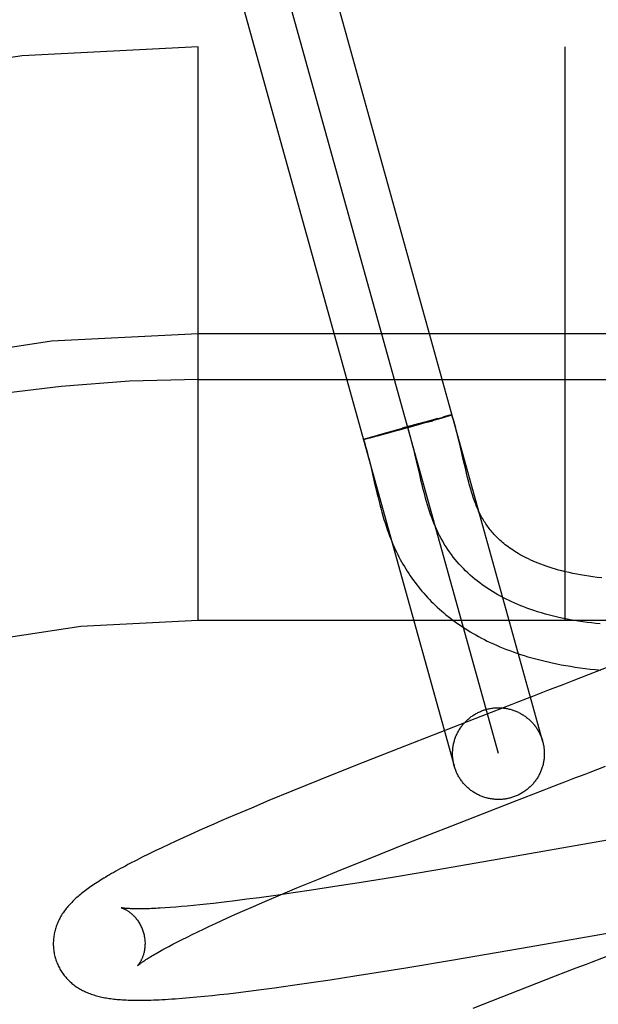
# Model space of a CAD drawing. Header units: inches. Extents: x 0 to 184, y 0 to 119.
# Tile 79 of 101: x 54.694 to 54.82, y 45.937 to 46.152. Entities that reach past the tile are written whole.
import ezdxf

# ---------------------------------------------------------------- set-up
doc = ezdxf.new("R2010")
doc.units = ezdxf.units.IN
doc.header["$LTSCALE"] = 10.121375
doc.header["$MEASUREMENT"] = 0
doc.linetypes.add('HIDDEN', pattern=[0.2, 0.1, -0.1])
doc.layers.add('DEFAULT_2', color=8, linetype='HIDDEN')

msp = doc.modelspace()

# ---------------------------------------------------------------- linework, layer by layer
at = {"layer": 'DEFAULT_2', "color": 8, "linetype": 'HIDDEN'}
for p, q in [((54.7573897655, 46.1773397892), (54.8082863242, 45.9942917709)), ((54.7986518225, 45.9916128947), (54.7477569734, 46.1746547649)), ((54.7381207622, 46.1719820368), (54.7890173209, 45.9889340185)), ((56.480704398, 46.1456338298), (53.9857223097, 46.1456338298)), ((54.73320439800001, 46.0206338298), (54.73320439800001, 46.1456338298)), ((54.813204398, 46.0206338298), (54.813204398, 46.1456338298)), ((54.843204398, 46.0831338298), (54.73320439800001, 46.0831338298)), ((54.73320439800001, 46.07313382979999), (54.850704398, 46.07313382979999)), ((54.7854760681, 46.0646765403), (54.7865739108, 46.0649652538)), ((54.78662258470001, 46.064827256), (54.7855753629, 46.06452036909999)), ((54.7872004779, 46.0651275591), (54.7865379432, 46.0649563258)), ((54.7872666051, 46.06501909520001), (54.78662258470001, 46.064827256)), ((54.7875726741, 46.0652218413), (54.7871297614, 46.0651089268)), ((54.7876292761, 46.0651291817), (54.7871714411, 46.0649907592)), ((54.7878135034, 46.0652816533), (54.7875113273, 46.06520581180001)), ((54.7878626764, 46.0652012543), (54.787547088, 46.0651044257)), ((54.7879552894, 46.06531620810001), (54.7877589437, 46.0652675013)), ((54.7879988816, 46.0652445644), (54.78779010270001, 46.0651791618)), ((54.7880817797, 46.065346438), (54.7879552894, 46.06531620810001)), ((54.78811864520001, 46.0652828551), (54.7879988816, 46.0652445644)), ((54.788192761, 46.065372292), (54.7880817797, 46.065346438)), ((54.7882264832, 46.06531726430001), (54.78811864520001, 46.0652828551)), ((54.7882686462, 46.0653321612), (54.7881726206, 46.0653003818)), ((54.7746143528, 46.0616779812), (54.7788399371, 46.0628657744)), ((54.7800839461, 46.0629590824), (54.7766947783, 46.06201920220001)), ((54.7811708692, 46.06351029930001), (54.7776323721, 46.0625290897)), ((54.7831457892, 46.0638223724), (54.7789053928, 46.062630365)), ((54.7810112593, 46.0634662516), (54.78377396, 46.06421982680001)), ((54.7812663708, 46.0632907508), (54.781071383, 46.0632359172)), ((54.7831457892, 46.0638223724), (54.7843447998, 46.06416494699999)), ((54.7837328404, 46.0642089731), (54.7855166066, 46.0646869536)), ((54.7857124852, 46.0645601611), (54.7840133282, 46.06406995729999)), ((54.7702024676, 46.0603927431), (54.7706396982, 46.0605251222)), ((54.77058022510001, 46.0605070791), (54.77125392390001, 46.0607074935)), ((54.7713641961, 46.0605814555), (54.7706364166, 46.0603925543)), ((54.7712093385, 46.060694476), (54.772335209, 46.0610236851)), ((54.7724377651, 46.0608647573), (54.7713296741, 46.0605721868)), ((54.7722932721, 46.06101159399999), (54.7746143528, 46.0616779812)), ((54.7742654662, 46.0613560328), (54.7723183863, 46.0608332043)), ((54.7768968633, 46.0620746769), (54.7740733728, 46.06130388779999)), ((54.769342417, 46.0601172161), (54.7694012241, 46.06013743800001)), ((54.7694348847, 46.0600995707), (54.769373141, 46.0600859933)), ((54.7693741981, 46.0601286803), (54.76943878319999, 46.0601504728)), ((54.76941016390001, 46.06014129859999), (54.7694804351, 46.0601646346)), ((54.7694503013, 46.06015506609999), (54.7695261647, 46.0601799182)), ((54.7694945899, 46.060169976), (54.7695955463, 46.06020319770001)), ((54.7696241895, 46.0601419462), (54.7695214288, 46.0601184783)), ((54.7695759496, 46.0601963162), (54.7696876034, 46.0602324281)), ((54.7697108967, 46.060161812), (54.7695938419, 46.06013436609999)), ((54.7696521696, 46.0602214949), (54.7698152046, 46.0602729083)), ((54.7698441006, 46.0601938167), (54.7696815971, 46.06015537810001)), ((54.7697775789, 46.0602614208), (54.7699956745, 46.0603295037)), ((54.7700278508, 46.060239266), (54.76980833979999, 46.06018560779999)), ((54.7699585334, 46.06031768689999), (54.7702489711, 46.06040717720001)), ((54.7702818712, 46.0603027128), (54.76999321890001, 46.0602303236)), ((54.77067251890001, 46.0604021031), (54.7702461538, 46.0602933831)), ((54.7910549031, 46.0554302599), (54.7903604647, 46.0584271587)), ((54.780790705, 46.0554317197), (54.78043921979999, 46.0569271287)), ((54.7705856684, 46.0551334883), (54.7709663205, 46.0535275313)), ((54.7814851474, 46.0524323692), (54.780790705, 46.0554317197)), ((54.7914383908, 46.05379113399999), (54.7910549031, 46.0554302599)), ((54.7818383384, 46.0509386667), (54.7814851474, 46.0524323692)), ((54.791687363, 46.0527553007), (54.7914383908, 46.05379113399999)), ((54.7919340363, 46.0517611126), (54.791687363, 46.0527553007)), ((54.77174179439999, 46.0501813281), (54.7721464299, 46.0484720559)), ((55.73320439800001, 46.0206338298), (54.73320439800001, 46.0206338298)), ((54.8245332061, 46.0112237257), (54.8148728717, 46.0074753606)), ((54.8148728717, 46.0074753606), (54.8126830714, 46.0066279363)), ((54.7993327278, 46.00146562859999), (54.7948371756, 45.99972498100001)), ((54.7948371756, 45.99972498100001), (54.7769390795, 45.9927490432)), ((54.7769390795, 45.9927490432), (54.7671249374, 45.988869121)), ((54.7671249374, 45.988869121), (54.7597210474, 45.9859013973)), ((54.7597210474, 45.9859013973), (54.7535807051, 45.9834046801)), ((54.7535807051, 45.9834046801), (54.748634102, 45.9813637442)), ((54.748634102, 45.9813637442), (54.7448011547, 45.9797601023)), ((54.7885292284, 45.9759142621), (54.8018945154, 45.9811144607)), ((54.8018945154, 45.9811144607), (54.80638078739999, 45.9828516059)), ((54.7448011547, 45.9797601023), (54.7410881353, 45.9781845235)), ((54.7383871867, 45.9770223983), (54.7366282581, 45.9762573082)), ((54.7410881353, 45.9781845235), (54.7383871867, 45.9770223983)), ((54.7340537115, 45.9751241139), (54.7315569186, 45.9740079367)), ((54.7366282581, 45.9762573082), (54.7340537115, 45.9751241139)), ((54.77874298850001, 45.9720664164), (54.7885292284, 45.9759142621)), ((54.8364625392, 45.9751767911), (54.7955034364, 45.9680315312)), ((54.72835416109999, 45.9725468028), (54.7268112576, 45.9718291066)), ((54.7299367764, 45.9732733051), (54.72835416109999, 45.9725468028)), ((54.7315569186, 45.9740079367), (54.7299367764, 45.9732733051)), ((54.7238299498, 45.9704116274), (54.7223843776, 45.9697072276)), ((54.72530604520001, 45.9711189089), (54.7238299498, 45.9704116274)), ((54.7268112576, 45.9718291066), (54.72530604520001, 45.9711189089)), ((54.77033594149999, 45.96871846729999), (54.77874298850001, 45.9720664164)), ((54.7196856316, 45.9683552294), (54.7184641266, 45.9677243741)), ((54.7209941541, 45.96901733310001), (54.7196856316, 45.9683552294)), ((54.7223843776, 45.9697072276), (54.7209941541, 45.96901733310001)), ((54.76426925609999, 45.9662693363), (54.77033594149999, 45.96871846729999)), ((54.7594011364, 45.9642782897), (54.76426925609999, 45.9662693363)), ((54.7850322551, 45.9662412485), (54.7759627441, 45.9647254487)), ((54.7955034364, 45.9680315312), (54.7850322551, 45.9662412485)), ((54.7547268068, 45.96233983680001), (54.7594011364, 45.9642782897)), ((54.7759627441, 45.9647254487), (54.7682878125, 45.96347789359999)), ((54.7511410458, 45.9608314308), (54.7547268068, 45.96233983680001)), ((54.75787452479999, 45.96185629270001), (54.7539255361, 45.9612692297)), ((54.7629909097, 45.9626411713), (54.75787452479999, 45.96185629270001)), ((54.7682878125, 45.96347789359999), (54.7629909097, 45.9626411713)), ((54.7438218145, 45.9598640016), (54.7412802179, 45.95953859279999)), ((54.74645921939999, 45.96021502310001), (54.7438218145, 45.9598640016)), ((54.7501167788, 45.96072131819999), (54.74645921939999, 45.96021502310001)), ((54.7477034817, 45.9593644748), (54.7511410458, 45.9608314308)), ((54.7539255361, 45.9612692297), (54.7501167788, 45.96072131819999)), ((54.7271187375, 45.9580728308), (54.7259996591, 45.957995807)), ((54.728296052, 45.9581624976), (54.7271187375, 45.9580728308)), ((54.7295299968, 45.9582648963), (54.728296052, 45.9581624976)), ((54.7308191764, 45.9583800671), (54.7295299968, 45.9582648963)), ((54.7321623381, 45.95850801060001), (54.7308191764, 45.9583800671)), ((54.7335581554, 45.9586486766), (54.7321623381, 45.95850801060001)), ((54.7350053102, 45.9588019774), (54.7335581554, 45.9586486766)), ((54.7365024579, 45.9589677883), (54.7350053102, 45.9588019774)), ((54.738838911, 45.95923960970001), (54.7365024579, 45.9589677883)), ((54.7412802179, 45.95953859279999), (54.738838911, 45.95923960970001)), ((54.7428482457, 45.9572497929), (54.7452289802, 45.9582936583)), ((54.7452289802, 45.9582936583), (54.7477034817, 45.9593644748)), ((54.7383854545, 45.9552495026), (54.7405656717, 45.956234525)), ((54.7405656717, 45.956234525), (54.7428482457, 45.9572497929)), ((54.7331044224, 45.9527846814), (54.7343492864, 45.9533775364)), ((54.7343492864, 45.9533775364), (54.73564519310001, 45.9539863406)), ((54.73564519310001, 45.9539863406), (54.7369909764, 45.954610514)), ((54.7369909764, 45.954610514), (54.7383854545, 45.9552495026)), ((54.8053773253, 45.94954267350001), (54.836923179, 45.9550566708)), ((54.7286589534, 45.9505859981), (54.729688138, 45.9511084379)), ((54.729688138, 45.9511084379), (54.7307727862, 45.9516494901)), ((54.7307727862, 45.9516494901), (54.7319118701, 45.95220844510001)), ((54.7319118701, 45.95220844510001), (54.7331044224, 45.9527846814)), ((54.7267732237, 45.9496012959), (54.7276868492, 45.9500832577)), ((54.7276868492, 45.9500832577), (54.7286589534, 45.9505859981)), ((54.788844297, 45.9467000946), (54.8053773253, 45.94954267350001)), ((54.77061573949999, 45.94369395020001), (54.7784619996, 45.9449655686)), ((54.7784619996, 45.9449655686), (54.788844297, 45.9467000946)), ((54.81551209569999, 45.9448248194), (54.8132628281, 45.94395434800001)), ((54.7619696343, 45.9423458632), (54.767329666, 45.9431741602)), ((54.767329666, 45.9431741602), (54.77061573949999, 45.94369395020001)), ((54.8110110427, 45.9430822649), (54.7930814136, 45.9360959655)), ((54.8132628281, 45.94395434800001), (54.8110110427, 45.9430822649)), ((54.7469292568, 45.9401969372), (54.7497993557, 45.9405820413)), ((54.7497993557, 45.9405820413), (54.7537382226, 45.9411318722)), ((54.7537382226, 45.9411318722), (54.757797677, 45.94172071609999)), ((54.757797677, 45.94172071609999), (54.7619696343, 45.9423458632)), ((54.7297210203, 45.9383072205), (54.7313059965, 45.9384386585)), ((54.7313059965, 45.9384386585), (54.7329231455, 45.9385845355)), ((54.7329231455, 45.9385845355), (54.7345601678, 45.938742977)), ((54.7345601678, 45.938742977), (54.7362211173, 45.9389136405)), ((54.7362211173, 45.9389136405), (54.7379122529, 45.9390966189)), ((54.7379122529, 45.9390966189), (54.7396405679, 45.9392922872)), ((54.7396405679, 45.9392922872), (54.7414092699, 45.9395007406)), ((54.7414092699, 45.9395007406), (54.74413178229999, 45.93983612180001)), ((54.74413178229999, 45.93983612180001), (54.7469292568, 45.9401969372))]:
    msp.add_line(p, q, dxfattribs=at)
for points in [[(54.7883674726, 46.065410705), (54.7883297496, 46.0654027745), (54.7882880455, 46.0653937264), (54.7882423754, 46.06538356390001), (54.7881510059, 46.065361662)], [(54.7885071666, 46.065426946), (54.7885059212, 46.06542408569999), (54.788500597, 46.0654199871), (54.78849116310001, 46.065414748), (54.7884776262, 46.0654083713), (54.7884599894, 46.0654008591), (54.7884382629, 46.06539221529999), (54.7884124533, 46.0653824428), (54.7883825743, 46.0653715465), (54.788348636, 46.0653595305), (54.7883106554, 46.0653464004), (54.7882686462, 46.0653321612)], [(54.788525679, 46.0654322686), (54.7885243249, 46.0654336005), (54.7885188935, 46.0654346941), (54.78850940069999, 46.0654346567), (54.78849584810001, 46.0654334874), (54.788478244, 46.0654311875), (54.7884565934, 46.06542775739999), (54.7884309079, 46.0654231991), (54.788401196, 46.065417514), (54.7883335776, 46.0654022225)], [(54.7883691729, 46.065409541), (54.7884007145, 46.0654157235), (54.7884281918, 46.065420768), (54.7884515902, 46.0654246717), (54.7884709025, 46.0654274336), (54.7884861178, 46.0654290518), (54.7884972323, 46.0654295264), (54.7885042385, 46.0654288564), (54.7885071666, 46.065426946)], [(54.7884215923, 46.0653842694), (54.7884486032, 46.065394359), (54.7884715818, 46.0654033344), (54.7884905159, 46.065411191), (54.7885054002, 46.0654179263), (54.7885162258, 46.0654235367), (54.7885229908, 46.0654280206), (54.7885256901, 46.0654313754)], [(54.7898840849, 46.0604150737), (54.7897104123, 46.0611147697), (54.78952742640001, 46.0618349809), (54.78933375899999, 46.0625768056), (54.789127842, 46.0633414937), (54.7889080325, 46.0641298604), (54.7886722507, 46.0649432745), (54.7885256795, 46.0654322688)], [(54.78043921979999, 46.0569271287), (54.7802601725, 46.0576715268), (54.7800780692, 46.0584128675), (54.7798713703, 46.05923221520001), (54.7796592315, 46.06004612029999), (54.7794407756, 46.060853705), (54.7792151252, 46.0616540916), (54.7789814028, 46.0624464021), (54.7787387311, 46.0632297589)], [(54.76923810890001, 46.0600696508), (54.7692402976, 46.06007292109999), (54.7692467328, 46.0600773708), (54.769257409, 46.06008299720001), (54.7692723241, 46.0600897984), (54.7692914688, 46.0600977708), (54.7693148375, 46.0601069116), (54.769342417, 46.0601172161)], [(54.76939774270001, 46.06009183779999), (54.76934149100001, 46.0600798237), (54.769314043, 46.0600748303), (54.7692908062, 46.06007101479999), (54.7692717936, 46.06006837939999), (54.7692570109, 46.0600669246), (54.7692464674, 46.06006665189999), (54.7692401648, 46.0600675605), (54.76923816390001, 46.0600691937)], [(54.7692491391, 46.0600722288), (54.7692496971, 46.0600743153), (54.7692540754, 46.060078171), (54.7692626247, 46.0600831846), (54.76927534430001, 46.0600893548), (54.7692922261, 46.0600966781), (54.769313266, 46.0601051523), (54.7693384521, 46.0601147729), (54.7693677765, 46.0601255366)], [(54.7692491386, 46.0600722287), (54.7694280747, 46.0594900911), (54.7696240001, 46.0588228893), (54.7698188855, 46.05812893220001), (54.7700123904, 46.05741093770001), (54.77020438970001, 46.0566716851), (54.7703953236, 46.0559121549), (54.7705856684, 46.0551334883)], [(54.7693647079, 46.0600852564), (54.76933579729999, 46.0600798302), (54.7693110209, 46.0600755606), (54.76929039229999, 46.0600724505), (54.7692739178, 46.0600705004), (54.7692616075, 46.060069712), (54.7692534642, 46.0600700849), (54.76924949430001, 46.0600716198)], [(54.7695414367, 46.0601223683), (54.7694931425, 46.06011152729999), (54.7694489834, 46.0601018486), (54.7694089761, 46.0600933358)], [(54.7903604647, 46.0584271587), (54.7902081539, 46.0590723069), (54.7898840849, 46.0604150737)], [(54.7709663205, 46.0535275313), (54.7713502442, 46.0518713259), (54.77174179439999, 46.0501813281)], [(54.8207976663, 46.0198775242), (54.8198499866, 46.0199784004), (54.8189068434, 46.0200894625), (54.817968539, 46.0202108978), (54.81703537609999, 46.0203428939), (54.8161076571, 46.020485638), (54.8151856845, 46.0206393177), (54.8142697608, 46.0208041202), (54.81336018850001, 46.0209802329), (54.81245727, 46.0211678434), (54.811561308, 46.0213671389), (54.8106726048, 46.021578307), (54.809791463, 46.0218015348), (54.808918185, 46.02203701), (54.8080530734, 46.02228491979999), (54.8071964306, 46.0225454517), (54.8063485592, 46.0228187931), (54.8055097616, 46.0231051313), (54.8048414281, 46.0233451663), (54.8041793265, 46.02359384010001), (54.8035236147, 46.0238512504), (54.8028744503, 46.0241174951), (54.80223199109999, 46.0243926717), (54.80159639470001, 46.0246768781), (54.80096781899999, 46.0249702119), (54.8003464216, 46.0252727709), (54.7997323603, 46.0255846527), (54.7991257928, 46.025905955), (54.7985268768, 46.0262367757), (54.7979357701, 46.0265772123), (54.7973526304, 46.02692736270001), (54.7967776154, 46.0272873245), (54.7962108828, 46.0276571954), (54.7956525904, 46.0280370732), (54.7951028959, 46.02842705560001), (54.794561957, 46.0288272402), (54.7940299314, 46.0292377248), (54.7935069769, 46.02965860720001), (54.7929932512, 46.03008998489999), (54.7924889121, 46.0305319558), (54.79199411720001, 46.03098461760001), (54.79150902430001, 46.0314480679), (54.7910337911, 46.0319224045), (54.7905685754, 46.0324077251), (54.79011353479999, 46.03290412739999), (54.7896688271, 46.0334117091), (54.78923461, 46.033930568), (54.7888110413, 46.0344608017), (54.7883982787, 46.03500250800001), (54.78799647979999, 46.0355557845), (54.7876058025, 46.0361207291), (54.7872264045, 46.03669743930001), (54.7868584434, 46.037286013), (54.7865020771, 46.0378865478), (54.7861574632, 46.0384991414), (54.7858247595, 46.0391238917), (54.7855041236, 46.0397608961), (54.7851957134, 46.0404102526), (54.7848996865, 46.0410720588), (54.7846260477, 46.0417218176), (54.7843634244, 46.0423825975), (54.784111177, 46.0430537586), (54.783868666, 46.0437346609), (54.7836352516, 46.0444246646), (54.78341029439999, 46.0451231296), (54.7831931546, 46.045829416), (54.7829831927, 46.046542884), (54.7827797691, 46.0472628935), (54.7825822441, 46.0479888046), (54.78238997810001, 46.0487199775), (54.7822023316, 46.04945577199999), (54.7820186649, 46.0501955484), (54.7818383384, 46.0509386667)], [(54.821164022, 46.0298940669), (54.820200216, 46.0300057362), (54.8192607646, 46.03012718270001), (54.81834320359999, 46.03025836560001), (54.8174465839, 46.03039911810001), (54.8165685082, 46.0305495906), (54.8157110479, 46.0307092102), (54.8148747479, 46.0308775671), (54.8140614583, 46.0310539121), (54.81327284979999, 46.0312374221), (54.8125093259, 46.03142748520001), (54.8117719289, 46.0316232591), (54.8110599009, 46.0318242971), (54.8103730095, 46.0320300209), (54.809710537, 46.0322400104), (54.8090720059, 46.0324537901), (54.8084563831, 46.032671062), (54.80786272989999, 46.03289153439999), (54.8072903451, 46.033114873), (54.8067383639, 46.0333408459), (54.806206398, 46.0335690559), (54.8056938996, 46.0337991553), (54.80520027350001, 46.034030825), (54.8047251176, 46.0342636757), (54.80426733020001, 46.0344976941), (54.803826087, 46.0347327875), (54.8034003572, 46.0349690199), (54.8029890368, 46.0352065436), (54.8025915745, 46.0354452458), (54.8022072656, 46.0356851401), (54.8018356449, 46.0359261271), (54.8014762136, 46.0361681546), (54.8011284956, 46.03641118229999), (54.8007919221, 46.0366552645), (54.8004662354, 46.0369002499), (54.8001510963, 46.0371460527), (54.79984620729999, 46.0373925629), (54.7995512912, 46.03763966), (54.79926600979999, 46.03788728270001), (54.7989900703, 46.0381353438), (54.7987231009, 46.0383838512), (54.7984647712, 46.0386327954), (54.79821469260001, 46.0388822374), (54.7979725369, 46.0391322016), (54.7977378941, 46.0393828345), (54.7975103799, 46.0396342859), (54.7972897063, 46.0398866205), (54.7970755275, 46.0401399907), (54.7968677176, 46.0403943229), (54.7966661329, 46.0406495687), (54.7964704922, 46.0409058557), (54.796280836, 46.0411628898), (54.79609613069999, 46.0414218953), (54.7959158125, 46.0416835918), (54.7957388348, 46.04194953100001), (54.7955639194, 46.0422218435), (54.795391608, 46.0424999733), (54.7952211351, 46.0427855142), (54.7950551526, 46.0430742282), (54.7948954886, 46.04336270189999), (54.7947430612, 46.0436487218), (54.794600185, 46.0439269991), (54.794463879, 46.0442024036), (54.7943329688, 46.0444767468), (54.79420532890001, 46.0447542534), (54.7940780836, 46.045041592), (54.7939510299, 46.0453399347), (54.7938223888, 46.0456540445), (54.7936931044, 46.045982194), (54.7935639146, 46.04632284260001), (54.7934350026, 46.0466756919), (54.79330678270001, 46.0470396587), (54.7931792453, 46.0474147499), (54.7930525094, 46.0478005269), (54.7929264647, 46.04819720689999), (54.79280102, 46.048604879), (54.7926760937, 46.0490235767), (54.7925515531, 46.0494535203), (54.7924274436, 46.0498943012), (54.79230373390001, 46.0503456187), (54.7921803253, 46.0508073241), (54.7920571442, 46.0512791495), (54.7919340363, 46.0517611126)], [(54.7721464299, 46.0484720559), (54.7723550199, 46.0476162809), (54.7725681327, 46.046764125), (54.7727859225, 46.0459186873), (54.77300844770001, 46.0450831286), (54.7732356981, 46.0442602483), (54.7734674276, 46.0434529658), (54.77370332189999, 46.04266393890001), (54.77394282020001, 46.041895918), (54.7741852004, 46.04115133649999), (54.7744294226, 46.0404329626), (54.7746746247, 46.0397423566), (54.7749188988, 46.0390833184), (54.7751631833, 46.0384515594), (54.7754068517, 46.037847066), (54.77565332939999, 46.0372601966), (54.7759048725, 46.036685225), (54.7761615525, 46.0361214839), (54.7764261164, 46.0355626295), (54.7766973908, 46.0350110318), (54.7769752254, 46.03446674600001), (54.7772594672, 46.0339298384), (54.7775496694, 46.033400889), (54.7778464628, 46.03287851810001), (54.77815034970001, 46.0323617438), (54.7784615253, 46.0318502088), (54.7787805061, 46.0313431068), (54.7791069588, 46.03084101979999), (54.77944074, 46.0303441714), (54.7797817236, 46.029852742), (54.7801296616, 46.0293670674), (54.78048473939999, 46.0288868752), (54.7808470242, 46.028412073), (54.7812166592, 46.02794247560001), (54.7815938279, 46.0274778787), (54.78197853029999, 46.0270183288), (54.7823708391, 46.0265637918), (54.7827707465, 46.0261143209), (54.783178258, 46.025669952), (54.7835934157, 46.025230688), (54.7840162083, 46.024796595), (54.78444679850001, 46.0243675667), (54.7848852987, 46.0239435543), (54.7853318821, 46.0235244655), (54.7857867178, 46.0231102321), (54.7862499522, 46.022700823), (54.7867217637, 46.0222961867), (54.7872023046, 46.0218963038), (54.7876917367, 46.0215011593), (54.7881902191, 46.0211107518), (54.7886979, 46.0207250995), (54.7892149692, 46.0203441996), (54.7897416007, 46.0199680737), (54.79027798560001, 46.0195967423), (54.7908243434, 46.01923021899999), (54.7913808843, 46.0188685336), (54.7919478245, 46.0185117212), (54.7925253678, 46.01815983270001), (54.7931136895, 46.0178129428), (54.7937130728, 46.0174710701), (54.794323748, 46.01713427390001), (54.7949460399, 46.0168025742), (54.7955802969, 46.0164760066), (54.7962268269, 46.0161546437), (54.79688595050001, 46.0158385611), (54.7975579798, 46.01552784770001), (54.798243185, 46.0152226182), (54.7989419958, 46.0149229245), (54.7996548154, 46.0146288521), (54.8003820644, 46.014340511), (54.8011241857, 46.0140580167), (54.8018815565, 46.0137815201), (54.8026545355, 46.0135111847), (54.8034436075, 46.013247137), (54.8042492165, 46.01298953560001), (54.8050718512, 46.012738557), (54.8059119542, 46.0124944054), (54.8067701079, 46.0122572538), (54.8076467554, 46.0120273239), (54.8085427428, 46.01180474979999), (54.8094589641, 46.0115897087), (54.8103957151, 46.0113825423), (54.8113538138, 46.0111834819), (54.8123325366, 46.0109930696), (54.8133315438, 46.0108117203), (54.8143503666, 46.01063984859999), (54.81538722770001, 46.0104780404), (54.81644553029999, 46.0103260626), (54.8175255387, 46.0101842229), (54.8186349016, 46.0100519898), (54.8197811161, 46.0099292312), (54.8209650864, 46.009816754)], [(54.809375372, 46.0053487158), (54.8071570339, 46.0044911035), (54.8060444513, 46.0040610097), (54.8049298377, 46.0036301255), (54.8026952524, 46.0027661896)], [(54.8126830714, 46.0066279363), (54.8104807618, 46.005776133), (54.809375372, 46.0053487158)], [(54.8026952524, 46.0027661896), (54.8015756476, 46.0023332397), (54.7993327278, 46.00146562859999)], [(54.7890173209, 45.9889340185), (54.7889626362, 45.989139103), (54.7889123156, 45.9893453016), (54.7888663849, 45.9895525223), (54.7888248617, 45.98976067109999), (54.7887877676, 45.9899696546), (54.7887551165, 45.9901793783), (54.7887269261, 45.99038974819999), (54.7887032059, 45.9906006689), (54.7886839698, 45.9908120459), (54.7886692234, 45.9910237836), (54.7886589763, 45.9912357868), (54.7886532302, 45.9914479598), (54.7886519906, 45.99166020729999), (54.7886552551, 45.9918724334), (54.7886630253, 45.9920845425), (54.7886752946, 45.9922964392), (54.7886920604, 45.9925080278), (54.7887133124, 45.9927192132), (54.7887390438, 45.9929298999), (54.78876924, 45.9931399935), (54.78880389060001, 45.9933493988), (54.78884297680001, 45.99355802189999), (54.788886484, 45.9937657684), (54.7889343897, 45.9939725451), (54.78898667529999, 45.9941782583), (54.7890433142, 45.99438281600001), (54.7891042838, 45.9945861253), (54.7891695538, 45.9947880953), (54.7892390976, 45.9949886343), (54.7893128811, 45.9951876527), (54.7893908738, 45.99538506), (54.7894730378, 45.9955807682), (54.7895593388, 45.995774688), (54.7896497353, 45.9959667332), (54.7897441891, 45.9961568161), (54.7898426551, 45.9963448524), (54.7899450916, 45.9965307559), (54.7900514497, 45.9967144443), (54.7901616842, 45.9968958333), (54.7902757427, 45.9970748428), (54.7903935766, 45.9972513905), (54.79051513, 45.99742539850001), (54.7906403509, 45.9975967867), (54.7907691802, 45.9977654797), (54.79090156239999, 45.9979313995), (54.7910374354, 45.9980944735), (54.7911767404, 45.998254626), (54.7913194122, 45.9984117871), (54.791465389, 45.9985658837), (54.7916146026, 45.9987168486), (54.791766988, 45.9988646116), (54.7919224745, 45.9990091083), (54.792080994, 45.9991502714), (54.7922424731, 45.9992880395), (54.7924068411, 45.9994223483), (54.79257402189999, 45.9995531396), (54.792743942, 45.9996803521), (54.7929165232, 45.9998039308), (54.79309168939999, 45.99992381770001), (54.79326935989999, 46.0000399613), (54.7934494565, 46.0001523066), (54.7936318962, 46.00026080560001), (54.7938165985, 46.0003654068), (54.7940034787, 46.0004660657), (54.794192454, 46.0005627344), (54.7943834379, 46.0006553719), (54.79457634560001, 46.0007439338), (54.79477108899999, 46.0008283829), (54.7949675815, 46.0009086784), (54.7951657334, 46.000984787), (54.7953654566, 46.0010566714), (54.79556666, 46.00112430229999), (54.7957692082, 46.0011876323), (54.7959731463, 46.0012466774)], [(54.7959731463, 46.0012466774), (54.7961782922, 46.0013013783), (54.7963844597, 46.0013516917), (54.7965916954, 46.0013976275), (54.7967998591, 46.0014391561), (54.79700885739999, 46.0014762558), (54.7972185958, 46.0015089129), (54.7974289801, 46.0015371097), (54.7976399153, 46.0015608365), (54.79785130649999, 46.00158007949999), (54.7980630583, 46.00159483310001), (54.7982750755, 46.00160508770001), (54.79848726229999, 46.0016108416), (54.7986995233, 46.0016120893), (54.7989117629, 46.0016088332), (54.7991238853, 46.0016010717), (54.799335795, 46.0015888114), (54.7995473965, 46.00157205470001), (54.7997585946, 46.0015508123), (54.7999692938, 46.0015250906), (54.8001793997, 46.0014949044), (54.800388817, 46.0014602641), (54.800597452, 46.0014211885), (54.80080521, 46.001377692), (54.8010119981, 46.0013297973), (54.8012177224, 46.001277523), (54.801422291, 46.00122089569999), (54.8016256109, 46.0011599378), (54.80182759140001, 46.0010946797), (54.8020281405, 46.00102514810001), (54.8022271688, 46.000951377), (54.8024245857, 46.0008733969), (54.80262030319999, 46.0007912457), (54.8028142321, 46.0007049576), (54.8030062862, 46.0006145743), (54.8031963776, 46.0005201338), (54.8033844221, 46.00042168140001), (54.80357033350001, 46.00031925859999), (54.8037540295, 46.0002129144), (54.8039354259, 46.000102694), (54.8041144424, 45.9999886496), (54.80429099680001, 45.9998708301), (54.8044650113, 45.9997492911), (54.80463640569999, 45.9996240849), (54.8048051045, 45.9994952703), (54.80497102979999, 45.9993629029), (54.80513410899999, 45.9992270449), (54.8052942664, 45.999087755), (54.805451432, 45.9989450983), (54.80560553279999, 45.9987991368), (54.8057565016, 45.9986499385), (54.8059042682, 45.99849756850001), (54.80604876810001, 45.9983420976), (54.8061899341, 45.9981835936), (54.8063277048, 45.9980221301), (54.8064620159, 45.9978577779), (54.8065928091, 45.9976906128), (54.8067200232, 45.9975207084), (54.80684360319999, 45.997348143), (54.806963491, 45.9971729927), (54.8070796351, 45.996995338), (54.8071919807, 45.99681525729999), (54.8073004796, 45.9966328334), (54.8074050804, 45.99644814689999), (54.8075057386, 45.9962612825), (54.8076024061, 45.996072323), (54.8076950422, 45.9958813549), (54.8077836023, 45.9956884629), (54.8078680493, 45.99549373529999), (54.8079483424, 45.9952972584), (54.80802444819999, 45.9950991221), (54.8080963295, 45.9948994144), (54.8081639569, 45.9946982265), (54.80822729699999, 45.9944956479), (54.8082863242, 45.9942917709)], [(54.8082863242, 45.9942917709), (54.8083410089, 45.9940866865), (54.8083913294, 45.9938804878), (54.8084372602, 45.9936732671), (54.8084787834, 45.9934651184), (54.8085158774, 45.99325613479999), (54.8085485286, 45.9930464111), (54.80857671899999, 45.9928360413), (54.8086004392, 45.9926251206), (54.80861967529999, 45.9924137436), (54.8086344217, 45.9922020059), (54.8086446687, 45.99199000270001), (54.8086504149, 45.9917778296), (54.8086516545, 45.9915655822), (54.8086483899, 45.9913533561), (54.80864061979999, 45.991141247), (54.8086283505, 45.9909293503), (54.8086115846, 45.9907177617), (54.80859033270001, 45.9905065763), (54.8085646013, 45.9902958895), (54.808534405, 45.990085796), (54.8084997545, 45.9898763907), (54.8084606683, 45.9896677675), (54.808417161, 45.98946002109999), (54.8083692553, 45.9892532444), (54.8083169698, 45.9890475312), (54.8082603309, 45.98884297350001), (54.8081993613, 45.9886396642), (54.8081340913, 45.9884376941), (54.8080645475, 45.9882371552), (54.807990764, 45.9880381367), (54.8079127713, 45.9878407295), (54.8078306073, 45.9876450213), (54.8077443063, 45.9874511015), (54.8076539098, 45.9872590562), (54.80755945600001, 45.9870689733), (54.80746099, 45.9868809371), (54.8073585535, 45.98669503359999), (54.8072521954, 45.98651134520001), (54.8071419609, 45.9863299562), (54.80702790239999, 45.9861509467), (54.8069100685, 45.98597439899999), (54.8067885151, 45.98580039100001), (54.8066632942, 45.9856290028), (54.8065344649, 45.9854603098), (54.8064020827, 45.9852943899), (54.80626620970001, 45.985131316), (54.8061269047, 45.9849711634), (54.8059842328, 45.9848140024), (54.8058382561, 45.9846599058), (54.8056890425, 45.9845089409), (54.805536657, 45.9843611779), (54.80538117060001, 45.9842166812), (54.8052226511, 45.98407551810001), (54.80506117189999, 45.98393775), (54.80489680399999, 45.9838034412), (54.8047296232, 45.9836726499), (54.8045597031, 45.9835454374), (54.80438712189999, 45.9834218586), (54.8042119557, 45.9833019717), (54.8040342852, 45.9831858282), (54.8038541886, 45.9830734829), (54.8036717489, 45.9829649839), (54.8034870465, 45.9828603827), (54.8033001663, 45.9827597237), (54.80311119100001, 45.98266305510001), (54.8029202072, 45.9825704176), (54.8027272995, 45.98248185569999), (54.8025325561, 45.9823974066), (54.80233606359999, 45.982317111), (54.8021379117, 45.9822410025), (54.8019381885, 45.982169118), (54.8017369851, 45.9821014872), (54.8015344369, 45.9820381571), (54.8013304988, 45.9819791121)], [(54.8013304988, 45.9819791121), (54.8011253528, 45.9819244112), (54.8009191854, 45.98187409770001), (54.8007119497, 45.9818281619), (54.80050378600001, 45.9817866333), (54.8002947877, 45.9817495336), (54.8000850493, 45.98171687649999), (54.7998746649, 45.98168867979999), (54.7996637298, 45.981664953), (54.7994523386, 45.98164571), (54.7992405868, 45.9816309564), (54.7990285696, 45.9816207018), (54.7988163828, 45.9816149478), (54.7986041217, 45.98161370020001), (54.7983918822, 45.9816169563), (54.79817975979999, 45.9816247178), (54.7979678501, 45.98163697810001), (54.7977562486, 45.9816537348), (54.79754505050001, 45.9816749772), (54.7973343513, 45.9817006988), (54.7971242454, 45.9817308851), (54.79691482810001, 45.9817655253), (54.79670619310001, 45.981804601), (54.79649843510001, 45.9818480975), (54.796291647, 45.9818959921), (54.7960859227, 45.9819482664), (54.795881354, 45.9820048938), (54.7956780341, 45.9820658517), (54.7954760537, 45.9821311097), (54.7952755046, 45.98220064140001), (54.7950764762, 45.9822744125), (54.7948790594, 45.9823523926), (54.7946833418, 45.9824345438), (54.794489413, 45.9825208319), (54.7942973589, 45.9826112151), (54.7941072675, 45.98270565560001), (54.793919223, 45.98280410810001), (54.7937333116, 45.9829065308), (54.79354961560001, 45.9830128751), (54.7933682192, 45.98312309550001), (54.79318920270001, 45.9832371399), (54.7930126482, 45.9833549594), (54.7928386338, 45.9834764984), (54.7926672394, 45.9836017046), (54.79249854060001, 45.9837305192), (54.7923326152, 45.9838628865), (54.7921695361, 45.9839987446), (54.7920093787, 45.9841380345), (54.79185221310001, 45.9842806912), (54.7916981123, 45.9844266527), (54.7915471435, 45.9845758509), (54.7913993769, 45.9847282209), (54.791254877, 45.9848836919), (54.791113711, 45.9850421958), (54.79097594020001, 45.98520365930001), (54.7908416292, 45.98536801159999), (54.790710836, 45.9855351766), (54.7905836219, 45.98570508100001), (54.7904600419, 45.98587764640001), (54.7903401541, 45.9860527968), (54.79022401, 45.9862304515), (54.79011166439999, 45.9864105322), (54.7900031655, 45.9865929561), (54.7898985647, 45.9867776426), (54.7897979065, 45.986964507), (54.789701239, 45.9871534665), (54.7896086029, 45.9873444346), (54.7895200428, 45.9875373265), (54.7894355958, 45.9877320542), (54.7893553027, 45.987928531), (54.7892791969, 45.9881266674), (54.7892073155, 45.988326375), (54.78913968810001, 45.98852756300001), (54.789076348, 45.9887301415), (54.7890173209, 45.9889340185)], [(54.8175529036, 45.9871714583), (54.8186616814, 45.9876002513), (54.8219737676, 45.9888817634)], [(54.8097434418, 45.9841522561), (54.8119814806, 45.9850175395), (54.81309883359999, 45.98544948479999), (54.8142148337, 45.9858808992), (54.8153292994, 45.9863117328), (54.8175529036, 45.9871714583)], [(54.80638078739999, 45.9828516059), (54.8086231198, 45.9837190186), (54.8097434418, 45.9841522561)], [(54.7184641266, 45.9677243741), (54.7178841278, 45.9674199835), (54.7173236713, 45.9671225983), (54.71678208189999, 45.9668319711), (54.7162587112, 45.9665478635), (54.7157528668, 45.9662700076), (54.7152639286, 45.9659981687), (54.7147911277, 45.9657320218), (54.7143337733, 45.9654712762), (54.7138911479, 45.965215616), (54.71346257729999, 45.9649647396), (54.71304738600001, 45.9647183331), (54.7126449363, 45.9644760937), (54.71225458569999, 45.9642377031), (54.71187571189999, 45.9640028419), (54.7115077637, 45.9637712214), (54.7111501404, 45.9635425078), (54.7108024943, 45.96331651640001), (54.7104644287, 45.9630930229), (54.7101355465, 45.9628717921), (54.7098154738, 45.9626525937), (54.70950379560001, 45.9624351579), (54.7092001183, 45.9622192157), (54.7089040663, 45.9620044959), (54.7086152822, 45.9617907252), (54.7083333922, 45.9615776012), (54.7080580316, 45.9613648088), (54.7077889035, 45.9611520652), (54.7075256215, 45.9609389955), (54.7072681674, 45.9607255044), (54.707016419, 45.960511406), (54.7067702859, 45.9602965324), (54.7065296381, 45.9600806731), (54.7062944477, 45.95986370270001), (54.7060646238, 45.95964543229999), (54.70584021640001, 45.9594258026), (54.705621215, 45.959204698), (54.70540770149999, 45.9589820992), (54.7051997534, 45.9587579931), (54.70499736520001, 45.95853228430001), (54.704800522, 45.9583048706), (54.7046093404, 45.9580758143), (54.7044239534, 45.95784522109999), (54.7042442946, 45.9576129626), (54.7040704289, 45.9573790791), (54.7039021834, 45.9571432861), (54.7037394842, 45.9569054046), (54.7035822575, 45.9566652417), (54.7034303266, 45.9564224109), (54.7032840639, 45.95617739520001), (54.7031436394, 45.9559304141), (54.7030093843, 45.9556820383), (54.7028816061, 45.9554329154), (54.7027603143, 45.9551832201), (54.7026456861, 45.9549335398), (54.7025374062, 45.9546834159), (54.7024353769, 45.9544327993), (54.7023393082, 45.9541810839), (54.7022489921, 45.95392771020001), (54.70216438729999, 45.9536724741), (54.7020853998, 45.9534149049), (54.7020121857, 45.9531552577), (54.7019448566, 45.9528936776), (54.70188346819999, 45.9526300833), (54.70182808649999, 45.9523644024), (54.7017788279, 45.9520967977), (54.7017357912, 45.951827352), (54.7016990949, 45.95155628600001), (54.70166885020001, 45.9512838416), (54.7016451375, 45.9510100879), (54.7016280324, 45.950735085), (54.701617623, 45.9504591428), (54.7016139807, 45.9501825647), (54.7016171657, 45.94990546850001), (54.70162723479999, 45.949628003), (54.70164422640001, 45.94935040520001), (54.7016681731, 45.9490728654), (54.7016990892, 45.9487956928), (54.7017369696, 45.9485192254), (54.7017818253, 45.9482435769), (54.7018336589, 45.94796886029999), (54.70189242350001, 45.9476954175), (54.70195805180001, 45.9474235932), (54.7020198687, 45.9471915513)], [(54.7164495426, 45.9580142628), (54.7164363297, 45.9580171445), (54.71642519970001, 45.9580196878), (54.7164230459, 45.9580202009), (54.71642942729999, 45.9580185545), (54.7164438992, 45.9580146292), (54.7164660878, 45.9580082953), (54.71649558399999, 45.9579994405), (54.7165321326, 45.95798791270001), (54.716575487, 45.95797356), (54.716625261, 45.9579562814), (54.7166811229, 45.9579359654), (54.7167427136, 45.9579125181), (54.7168096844, 45.95788585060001), (54.716881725, 45.9578558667), (54.7169584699, 45.9578225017), (54.71703978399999, 45.9577855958), (54.7171255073, 45.9577449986), (54.7172153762, 45.9577006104), (54.71730916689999, 45.9576523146), (54.7174066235, 45.95760001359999), (54.71750747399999, 45.9575436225), (54.7176115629, 45.95748299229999), (54.7177186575, 45.95741801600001), (54.7178287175, 45.957348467), (54.71794169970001, 45.95727410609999), (54.7180573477, 45.9571948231), (54.7181754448, 45.95711047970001), (54.7182958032, 45.9570209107), (54.71841815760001, 45.9569260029), (54.7185424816, 45.9568254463), (54.7186687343, 45.9567189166), (54.7187966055, 45.9566062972), (54.7189258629, 45.9564873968), (54.7190561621, 45.956362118), (54.7191871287, 45.95623039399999), (54.7193185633, 45.95609197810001), (54.71945027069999, 45.9559466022), (54.71958177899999, 45.9557942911), (54.7197126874, 45.9556350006), (54.719842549, 45.9554687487), (54.71997094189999, 45.955295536), (54.7200973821, 45.9551154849), (54.7202214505, 45.9549286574), (54.72034257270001, 45.9547353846), (54.720460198, 45.95453603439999), (54.7205739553, 45.9543307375), (54.7206834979, 45.9541196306), (54.720788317, 45.9539032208), (54.720887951, 45.95368203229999), (54.7209821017, 45.9534563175), (54.72107049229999, 45.9532263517), (54.72115277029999, 45.9529927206), (54.721228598, 45.9527561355), (54.7212888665, 45.9525493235)], [(54.7259996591, 45.957995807), (54.724940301, 45.9579312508), (54.7244334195, 45.95790356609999), (54.7239419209, 45.9578788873), (54.7234659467, 45.9578571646), (54.723005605, 45.9578383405), (54.7225610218, 45.9578223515), (54.7221322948, 45.957809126), (54.7217195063, 45.9577985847), (54.72132272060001, 45.9577906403), (54.7209419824, 45.95778519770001), (54.7205773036, 45.9577821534), (54.7202287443, 45.9577813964), (54.7198962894, 45.9577828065), (54.71958005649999, 45.9577862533), (54.719280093, 45.95779159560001), (54.7189964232, 45.95779868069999), (54.7187290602, 45.957807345), (54.718477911, 45.957817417), (54.7182429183, 45.95782871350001), (54.7180238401, 45.957841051), (54.717820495, 45.9578542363), (54.71763258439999, 45.9578680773), (54.7174598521, 45.95788237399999), (54.7173019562, 45.9578969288), (54.7171585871, 45.9579115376), (54.71702936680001, 45.9579260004), (54.71691394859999, 45.95794011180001), (54.7168119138, 45.957953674), (54.71672287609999, 45.9579664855), (54.7166463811, 45.9579783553), (54.7165819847, 45.9579890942), (54.7165292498, 45.9579985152), (54.7164877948, 45.9580064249), (54.7164569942, 45.9580126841), (54.7164495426, 45.9580142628)], [(54.7212888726, 45.9525493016), (54.7213447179, 45.9523382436), (54.721401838, 45.95209635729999), (54.7214519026, 45.9518536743), (54.7214948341, 45.95161097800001), (54.7215306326, 45.9513689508), (54.7215593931, 45.9511279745), (54.7215812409, 45.950888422), (54.7215963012, 45.9506509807), (54.72160474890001, 45.9504163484), (54.721606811, 45.9501848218), (54.7216027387, 45.9499567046), (54.7215928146, 45.9497325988), (54.7215773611, 45.9495130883), (54.7215567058, 45.949298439), (54.7215312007, 45.9490890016), (54.7215012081, 45.9488849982), (54.7214671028, 45.9486866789), (54.7214292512, 45.9484942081), (54.7213880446, 45.94830784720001), (54.7213437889, 45.9481274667), (54.721296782, 45.9479529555), (54.7212473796, 45.9477844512), (54.7211959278, 45.9476220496), (54.7211427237, 45.9474657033), (54.7210880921, 45.9473154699), (54.72103223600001, 45.9471710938), (54.7209753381, 45.947032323), (54.72091768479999, 45.94689919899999), (54.7208595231, 45.9467716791), (54.7208011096, 45.94664975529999), (54.7207427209, 45.9465334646), (54.72068451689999, 45.9464226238), (54.7206266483, 45.94631705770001), (54.7205693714, 45.9462167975), (54.7205128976, 45.9461217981), (54.720457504, 45.94603212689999), (54.7204034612, 45.94594783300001), (54.7203510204, 45.9458689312), (54.72030045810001, 45.9457954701), (54.7202519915, 45.9457274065), (54.7202058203, 45.945664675), (54.7201622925, 45.9456074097), (54.7201217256, 45.9455556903), (54.7200844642, 45.94550961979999), (54.7200508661, 45.945469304), (54.7200212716, 45.9454348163), (54.7199960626, 45.9454062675), (54.7199755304, 45.945383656), (54.7199599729, 45.9453669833), (54.7199498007, 45.94535636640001), (54.719945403, 45.9453518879)], [(54.7199472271, 45.94535367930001), (54.7199557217, 45.9453618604), (54.71997143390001, 45.9453766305), (54.71999495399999, 45.9453982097), (54.7200268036, 45.9454267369), (54.72006759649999, 45.9454624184), (54.7201177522, 45.945505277), (54.7201777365, 45.9455553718), (54.720248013, 45.9456127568), (54.7203290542, 45.9456774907), (54.7204212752, 45.9457495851), (54.7205251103, 45.9458290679), (54.72064094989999, 45.9459159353), (54.7207691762, 45.9460101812), (54.72091022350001, 45.9461118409), (54.7210645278, 45.9462209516), (54.72123248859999, 45.9463375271), (54.72141460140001, 45.9464616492), (54.7216110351, 45.9465931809), (54.721822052, 45.94673206), (54.7220477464, 45.9468781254), (54.7222882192, 45.947031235), (54.722543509, 45.9471912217), (54.7228135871, 45.9473578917), (54.7230985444, 45.9475311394), (54.7233983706, 45.94771080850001), (54.7237131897, 45.9478968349), (54.72404308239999, 45.94808913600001), (54.7243880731, 45.9482876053), (54.7247481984, 45.948492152), (54.7251233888, 45.9487026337), (54.725513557, 45.9489189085), (54.72591864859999, 45.9491408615), (54.72633853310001, 45.94936834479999), (54.7267732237, 45.9496012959)], [(54.7020198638, 45.9471915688), (54.7020856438, 45.946964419), (54.70216963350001, 45.9466977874), (54.70226033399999, 45.9464333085), (54.7023576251, 45.9461713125), (54.7024613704, 45.9459121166), (54.7025715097, 45.9456558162), (54.7026879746, 45.94540250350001), (54.7028105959, 45.9451524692), (54.702939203, 45.9449059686), (54.7030736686, 45.94466315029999), (54.7032138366, 45.9444241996), (54.7033595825, 45.944189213), (54.7035107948, 45.9439582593), (54.7036672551, 45.94373156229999), (54.70382872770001, 45.9435093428), (54.7039951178, 45.9432916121), (54.704166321, 45.94307838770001), (54.7043421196, 45.94286981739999), (54.7045223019, 45.942666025), (54.7047067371, 45.9424670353), (54.7048952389, 45.9422729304), (54.705087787, 45.9420836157), (54.7052843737, 45.9418989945), (54.7054848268, 45.9417191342), (54.7056888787, 45.94154417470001), (54.7058968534, 45.9413737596), (54.7061088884, 45.9412077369), (54.7063254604, 45.941045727), (54.70654713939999, 45.9408873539), (54.7067740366, 45.9407326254), (54.70700666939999, 45.9405813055), (54.707244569, 45.9404338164), (54.7074876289, 45.9402903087), (54.7077352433, 45.9401511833), (54.7079868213, 45.9400167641), (54.70824210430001, 45.93988714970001), (54.7085005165, 45.9397625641), (54.7087624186, 45.9396427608), (54.7090279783, 45.9395276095), (54.7092973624, 45.9394169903), (54.709570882, 45.9393107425), (54.7098484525, 45.9392088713), (54.7101302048, 45.9391112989), (54.7104159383, 45.9390180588), (54.7107054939, 45.9389291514), (54.71099892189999, 45.9388444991), (54.7112962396, 45.9387640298), (54.7115974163, 45.938687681), (54.711902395, 45.9386153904), (54.7122112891, 45.9385470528), (54.7125241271, 45.9384825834), (54.7128411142, 45.9384218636), (54.7131623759, 45.938364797), (54.713488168, 45.9383112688), (54.7138186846, 45.9382611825), (54.7141541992, 45.938214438), (54.7144948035, 45.9381709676), (54.71484122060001, 45.9381306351), (54.71519401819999, 45.9380933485), (54.7155538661, 45.9380590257), (54.7159214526, 45.9380276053), (54.71629742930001, 45.9379990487), (54.7166824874, 45.9379733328), (54.7170773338, 45.9379504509), (54.7174827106, 45.9379304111), (54.717899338, 45.9379132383), (54.7183279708, 45.9378989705), (54.7187693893, 45.9378876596), (54.7192244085, 45.9378793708), (54.7196938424, 45.93787418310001), (54.720178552, 45.937872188), (54.7206793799, 45.9378734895), (54.7211973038, 45.93787820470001), (54.7217329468, 45.9378864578), (54.7222871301, 45.9378983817), (54.7228603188, 45.9379141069), (54.7234530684, 45.9379337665), (54.7240659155, 45.9379574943), (54.72469939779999, 45.9379854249), (54.7253540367, 45.9380176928), (54.7260306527, 45.93805444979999), (54.7267288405, 45.938095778), (54.727449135, 45.9381418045), (54.7281891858, 45.9381924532), (54.7297210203, 45.9383072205)], [(54.8233434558, 45.94785289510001), (54.821114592, 45.9469912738), (54.8188780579, 45.94612661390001)], [(54.8188780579, 45.94612661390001), (54.8177573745, 45.945693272), (54.81551209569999, 45.9448248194)]]:
    msp.add_lwpolyline(points, dxfattribs=at)
for radius, start in [(0.375, 90), (0.3125, 90), (0.3025, 89.999999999), (0.25, 90)]:
    msp.add_arc((54.73320439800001, 45.7706338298), radius, start, 180, dxfattribs=at)

doc.saveas('drawing.dxf')
